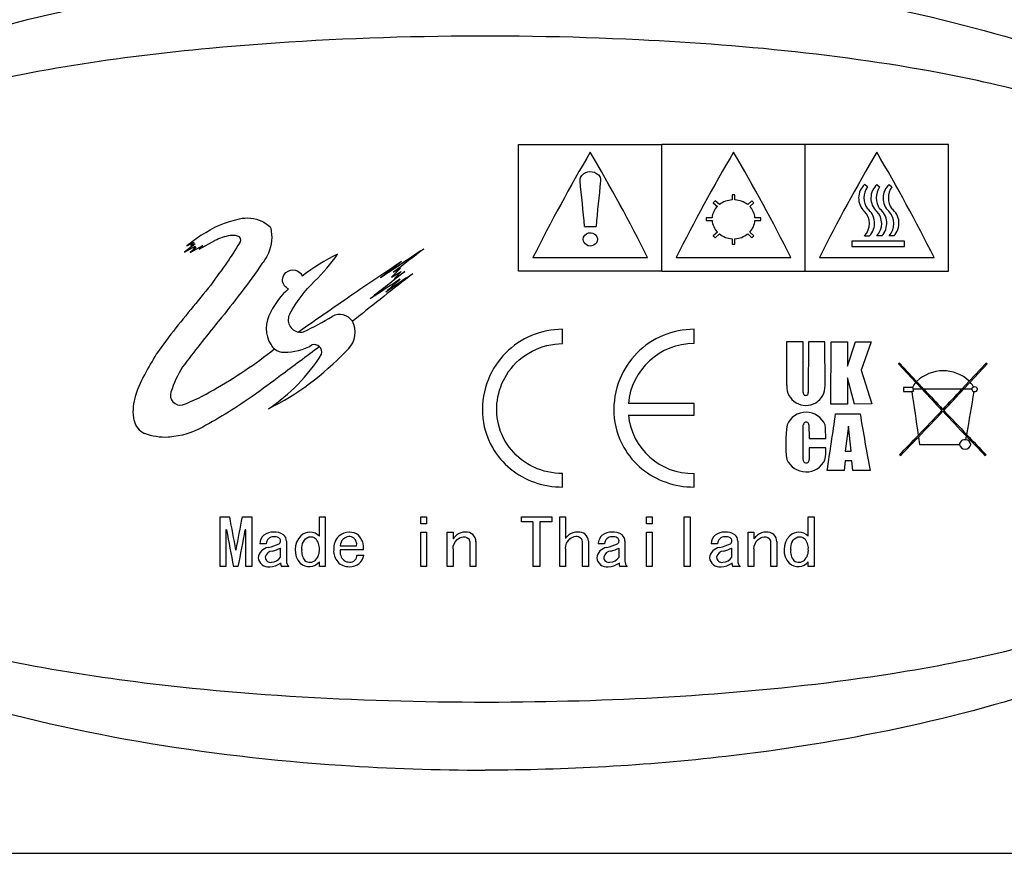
# Model space of a CAD drawing. Header units: millimetres. Extents: x -201 to 202, y 143 to 428.
# Tile 6 of 8: x 142 to 176, y 382 to 411. Entities that reach past the tile are written whole.
import ezdxf

# ---------------------------------------------------------------- set-up
doc = ezdxf.new("R2010")
doc.units = ezdxf.units.MM
doc.header["$LTSCALE"] = 0.25
doc.layers.add('CABLE TAG (BLUE)', color=7, linetype='Continuous')
doc.layers.add('FORM', color=7, linetype='Continuous')

msp = doc.modelspace()

# ---------------------------------------------------------------- linework, layer by layer
at = {"layer": 'CABLE TAG (BLUE)', "lineweight": 25}
for p, q in [((159.371, 406.561), (164.371, 406.561)), ((159.371, 402.133), (159.371, 406.561)), ((169.371, 406.561), (164.371, 406.561)), ((164.371, 402.133), (164.371, 406.561)), ((174.371, 406.561), (169.371, 406.561)), ((169.371, 402.133), (169.371, 406.561)), ((174.371, 402.133), (174.371, 406.561)), ((171.545, 405.073), (171.447, 405.157)), ((171.874, 405.157), (171.972, 405.073)), ((172.3, 405.157), (172.398, 405.073)), ((166.235, 404.586), (166.164, 404.523)), ((166.377, 404.459), (166.235, 404.586)), ((166.921, 404.799), (166.821, 404.799)), ((166.821, 404.799), (166.821, 404.622)), ((166.921, 404.622), (166.921, 404.799)), ((167.508, 404.586), (167.365, 404.459)), ((167.578, 404.523), (167.508, 404.586)), ((166.164, 404.523), (166.307, 404.396)), ((167.436, 404.396), (167.578, 404.523)), ((166.123, 403.997), (165.921, 403.997)), ((165.921, 403.997), (165.921, 403.907)), ((165.921, 403.907), (166.123, 403.907)), ((167.821, 403.997), (167.619, 403.997)), ((167.619, 403.907), (167.821, 403.907)), ((167.821, 403.907), (167.821, 403.997)), ((161.671, 403.692), (162.071, 403.692)), ((148.222, 402.906), (148.771, 403.202)), ((166.307, 403.5), (166.164, 403.368)), ((166.164, 403.368), (166.235, 403.302)), ((166.235, 403.302), (166.377, 403.435)), ((166.821, 403.264), (166.821, 403.076)), ((166.921, 403.076), (166.921, 403.264)), ((167.365, 403.435), (167.508, 403.302)), ((167.578, 403.368), (167.436, 403.5)), ((167.508, 403.302), (167.578, 403.368)), ((171.005, 403.179), (171.005, 402.992)), ((172.841, 403.179), (171.005, 403.179)), ((171.447, 403.368), (171.618, 403.368)), ((172.045, 403.368), (171.874, 403.368)), ((172.47, 403.368), (172.3, 403.368)), ((172.841, 402.992), (172.841, 403.179)), ((148.082, 403.089), (147.708, 402.803)), ((147.708, 402.803), (148.082, 403.006)), ((147.783, 403.022), (148.04, 403.143)), ((147.908, 402.783), (148.343, 403.032)), ((148.115, 402.964), (147.908, 402.783)), ((148.04, 403.143), (147.923, 403.032)), ((147.923, 403.032), (148.082, 403.089)), ((148.082, 403.006), (148.016, 402.928)), ((148.016, 402.928), (148.115, 402.964)), ((148.343, 403.032), (148.222, 402.906)), ((166.821, 403.076), (166.921, 403.076)), ((171.005, 402.992), (172.841, 402.992)), ((159.871, 402.611), (163.871, 402.611)), ((164.871, 402.611), (168.871, 402.611)), ((169.871, 402.611), (173.871, 402.611)), ((155.249, 402.236), (154.932, 401.927)), ((155.005, 402.094), (155.249, 402.236)), ((164.371, 402.133), (159.371, 402.133)), ((164.371, 402.133), (169.371, 402.133)), ((169.371, 402.133), (174.371, 402.133)), ((154.932, 401.927), (155.266, 402.122)), ((155.266, 402.122), (155.036, 401.876)), ((155.036, 401.876), (155.4, 402.122)), ((153.65, 400.448), (153.565, 400.383)), ((160.905, 399.606), (160.905, 400.104)), ((165.493, 399.606), (165.493, 400.104)), ((147.231, 399.935), (146.733, 399.247)), ((168.726, 399.67), (168.726, 398.14)), ((169.303, 399.67), (168.726, 399.67)), ((169.303, 397.9), (169.303, 399.669)), ((169.487, 399.669), (169.482, 397.9)), ((170.064, 399.667), (169.487, 399.669)), ((170.065, 398.14), (170.064, 399.667)), ((170.272, 397.495), (170.274, 399.667)), ((170.274, 399.667), (170.85, 399.664)), ((170.85, 398.813), (171.126, 399.665)), ((170.85, 399.664), (170.85, 398.813)), ((171.126, 399.665), (171.677, 399.665)), ((171.677, 399.665), (171.322, 398.675)), ((172.668, 398.919), (172.628, 398.894)), ((172.628, 398.894), (173.232, 398.249)), ((173.263, 398.283), (172.668, 398.919)), ((175.688, 398.919), (175.101, 398.291)), ((175.132, 398.257), (175.728, 398.894)), ((175.728, 398.894), (175.688, 398.919)), ((170.85, 398.414), (170.85, 397.495)), ((171.099, 397.495), (170.85, 398.414)), ((171.322, 398.675), (171.702, 397.497)), ((173.114, 398.076), (172.808, 398.076)), ((172.808, 398.076), (172.808, 397.931)), ((173.144, 398.076), (173.114, 398.076)), ((173.144, 398.011), (173.144, 398.076)), ((173.144, 398.011), (173.144, 397.931)), ((173.455, 398.011), (173.144, 398.011)), ((173.232, 398.249), (173.455, 398.011)), ((173.517, 398.011), (173.263, 398.283)), ((174.839, 398.011), (173.517, 398.011)), ((175.101, 398.291), (174.839, 398.011)), ((174.901, 398.011), (175.132, 398.257)), ((175.187, 398.011), (174.901, 398.011)), ((172.808, 397.931), (173.095, 397.931)), ((173.144, 397.931), (173.095, 397.931)), ((165.493, 397.509), (163.201, 397.509)), ((165.493, 397.112), (165.493, 397.509)), ((170.849, 397.495), (170.272, 397.495)), ((171.702, 397.497), (171.099, 397.495)), ((163.201, 397.112), (165.493, 397.112)), ((170.436, 397.157), (171.289, 397.157)), ((169.305, 395.554), (169.308, 396.765)), ((169.505, 396.765), (169.51, 396.293)), ((170.888, 396.724), (170.772, 395.855)), ((170.978, 395.855), (170.888, 396.724)), ((169.51, 396.293), (170.088, 396.293)), ((173.327, 396.343), (173.365, 396.085)), ((174.983, 396.241), (175.005, 396.368)), ((170.088, 395.966), (169.51, 395.966)), ((169.51, 395.966), (169.51, 395.554)), ((173.365, 396.085), (174.756, 396.085)), ((170.772, 395.855), (170.978, 395.855)), ((172.668, 395.721), (172.708, 395.698)), ((175.648, 395.698), (175.688, 395.721)), ((170.771, 395.508), (170.737, 395.172)), ((171.005, 395.508), (170.771, 395.508)), ((171.039, 395.172), (171.005, 395.508)), ((160.905, 394.598), (160.905, 395.07)), ((165.493, 394.598), (165.493, 395.07)), ((170.737, 395.172), (170.14, 395.172)), ((171.636, 395.172), (171.039, 395.172)), ((148.947, 391.817), (148.947, 393.554)), ((148.947, 393.554), (149.275, 393.554)), ((149.726, 393.554), (150.055, 393.554)), ((150.055, 393.554), (150.055, 391.817)), ((152.414, 392.887), (152.414, 393.554)), ((152.414, 393.554), (152.619, 393.554)), ((152.619, 393.554), (152.619, 391.817)), ((155.952, 393.554), (156.158, 393.554)), ((155.952, 393.314), (155.952, 393.554)), ((156.158, 393.554), (156.158, 393.314)), ((159.471, 393.554), (160.527, 393.554)), ((159.471, 393.379), (159.471, 393.554)), ((160.527, 393.554), (160.527, 393.379)), ((160.804, 393.554), (161.009, 393.554)), ((160.804, 391.817), (160.804, 393.554)), ((161.009, 393.554), (161.009, 392.806)), ((163.83, 393.554), (164.035, 393.554)), ((163.83, 393.314), (163.83, 393.554)), ((164.035, 393.554), (164.035, 393.314)), ((165.153, 393.554), (165.358, 393.554)), ((165.153, 391.817), (165.153, 393.554)), ((165.358, 393.554), (165.358, 391.817)), ((169.482, 393.554), (169.687, 393.554)), ((169.482, 392.887), (169.482, 393.554)), ((169.687, 393.554), (169.687, 391.817)), ((156.158, 393.314), (155.952, 393.314)), ((159.871, 393.379), (159.471, 393.379)), ((159.871, 393.379), (159.871, 391.817)), ((160.107, 393.379), (160.107, 391.817)), ((160.527, 393.379), (160.107, 393.379)), ((164.035, 393.314), (163.83, 393.314)), ((149.173, 393.104), (149.152, 393.104)), ((149.152, 393.104), (149.152, 391.817)), ((149.849, 393.104), (149.829, 393.104)), ((149.849, 391.817), (149.849, 393.104)), ((155.952, 391.817), (155.952, 393.022)), ((155.952, 393.022), (156.158, 393.022)), ((156.158, 393.022), (156.158, 391.817)), ((156.876, 391.817), (156.876, 393.022)), ((156.876, 393.022), (157.081, 393.022)), ((157.081, 393.022), (157.081, 392.788)), ((163.83, 393.022), (164.035, 393.022)), ((163.83, 391.817), (163.83, 393.022)), ((164.035, 393.022), (164.035, 391.817)), ((167.379, 393.022), (167.584, 393.022)), ((167.379, 391.817), (167.379, 393.022)), ((167.584, 393.022), (167.584, 392.788)), ((150.557, 392.618), (150.332, 392.618)), ((151.265, 392.708), (151.265, 392.014)), ((153.142, 392.547), (153.716, 392.547)), ((157.676, 391.817), (157.676, 392.672)), ((157.881, 392.69), (157.881, 391.817)), ((161.604, 391.817), (161.604, 392.645)), ((161.809, 392.708), (161.809, 391.817)), ((162.373, 392.618), (162.148, 392.618)), ((163.081, 392.708), (163.081, 392.014)), ((166.312, 392.618), (166.086, 392.618)), ((167.02, 392.708), (167.02, 392.014)), ((168.179, 391.817), (168.179, 392.672)), ((168.384, 392.69), (168.384, 391.817)), ((149.49, 392.406), (149.511, 392.406)), ((151.06, 392.152), (151.06, 392.468)), ((153.952, 392.406), (153.142, 392.406)), ((153.727, 392.222), (153.963, 392.222)), ((157.081, 392.441), (157.081, 391.817)), ((161.009, 392.45), (161.009, 391.817)), ((162.876, 392.152), (162.876, 392.468)), ((166.815, 392.152), (166.815, 392.468)), ((167.584, 392.441), (167.584, 391.817)), ((152.414, 391.817), (152.414, 391.988)), ((169.482, 391.817), (169.482, 391.988)), ((149.152, 391.817), (148.947, 391.817)), ((149.583, 391.817), (149.419, 391.817)), ((150.055, 391.817), (149.849, 391.817)), ((151.347, 391.817), (151.101, 391.817)), ((152.619, 391.817), (152.414, 391.817)), ((156.158, 391.817), (155.952, 391.817)), ((157.081, 391.817), (156.876, 391.817)), ((157.881, 391.817), (157.676, 391.817)), ((160.107, 391.817), (159.871, 391.817)), ((161.009, 391.817), (160.804, 391.817)), ((161.809, 391.817), (161.604, 391.817)), ((163.163, 391.817), (162.917, 391.817)), ((164.035, 391.817), (163.83, 391.817)), ((165.358, 391.817), (165.153, 391.817)), ((167.102, 391.817), (166.856, 391.817)), ((167.584, 391.817), (167.379, 391.817)), ((168.384, 391.817), (168.179, 391.817)), ((169.687, 391.817), (169.482, 391.817))]:
    msp.add_line(p, q, dxfattribs=at)
at = {"layer": 'CABLE TAG (BLUE)', "lineweight": 18}
for p, q in [((159.371, 406.561), (164.371, 406.561)), ((159.371, 402.133), (159.371, 406.561)), ((169.371, 406.561), (164.371, 406.561)), ((164.371, 402.133), (164.371, 406.561)), ((174.371, 406.561), (169.371, 406.561)), ((169.371, 402.133), (169.371, 406.561)), ((174.371, 402.133), (174.371, 406.561)), ((171.545, 405.073), (171.447, 405.157)), ((171.874, 405.157), (171.972, 405.073)), ((172.3, 405.157), (172.398, 405.073)), ((166.235, 404.586), (166.164, 404.523)), ((166.377, 404.459), (166.235, 404.586)), ((166.921, 404.799), (166.821, 404.799)), ((166.821, 404.799), (166.821, 404.622)), ((166.921, 404.622), (166.921, 404.799)), ((167.508, 404.586), (167.365, 404.459)), ((167.578, 404.523), (167.508, 404.586)), ((166.164, 404.523), (166.307, 404.396)), ((167.436, 404.396), (167.578, 404.523)), ((166.123, 403.997), (165.921, 403.997)), ((165.921, 403.997), (165.921, 403.907)), ((165.921, 403.907), (166.123, 403.907)), ((167.821, 403.997), (167.619, 403.997)), ((167.619, 403.907), (167.821, 403.907)), ((167.821, 403.907), (167.821, 403.997)), ((161.671, 403.692), (162.071, 403.692)), ((148.222, 402.906), (148.771, 403.202)), ((166.307, 403.5), (166.164, 403.368)), ((166.164, 403.368), (166.235, 403.302)), ((166.235, 403.302), (166.377, 403.435)), ((166.821, 403.264), (166.821, 403.076)), ((166.921, 403.076), (166.921, 403.264)), ((167.365, 403.435), (167.508, 403.302)), ((167.578, 403.368), (167.436, 403.5)), ((167.508, 403.302), (167.578, 403.368)), ((171.005, 403.179), (171.005, 402.992)), ((172.841, 403.179), (171.005, 403.179)), ((171.447, 403.368), (171.618, 403.368)), ((172.045, 403.368), (171.874, 403.368)), ((172.47, 403.368), (172.3, 403.368)), ((172.841, 402.992), (172.841, 403.179)), ((148.082, 403.089), (147.708, 402.803)), ((147.708, 402.803), (148.082, 403.006)), ((147.783, 403.022), (148.04, 403.143)), ((147.908, 402.783), (148.343, 403.032)), ((148.115, 402.964), (147.908, 402.783)), ((148.04, 403.143), (147.923, 403.032)), ((147.923, 403.032), (148.082, 403.089)), ((148.082, 403.006), (148.016, 402.928)), ((148.016, 402.928), (148.115, 402.964)), ((148.343, 403.032), (148.222, 402.906)), ((166.821, 403.076), (166.921, 403.076)), ((171.005, 402.992), (172.841, 402.992)), ((159.871, 402.611), (163.871, 402.611)), ((164.871, 402.611), (168.871, 402.611)), ((169.871, 402.611), (173.871, 402.611)), ((155.249, 402.236), (154.932, 401.927)), ((155.005, 402.094), (155.249, 402.236)), ((164.371, 402.133), (159.371, 402.133)), ((164.371, 402.133), (169.371, 402.133)), ((169.371, 402.133), (174.371, 402.133)), ((154.932, 401.927), (155.266, 402.122)), ((155.266, 402.122), (155.036, 401.876)), ((155.036, 401.876), (155.4, 402.122)), ((153.65, 400.448), (153.565, 400.383)), ((160.905, 399.606), (160.905, 400.104)), ((165.493, 399.606), (165.493, 400.104)), ((147.231, 399.935), (146.733, 399.247)), ((169.303, 399.67), (168.726, 399.67)), ((168.726, 399.67), (168.726, 398.14)), ((169.303, 397.9), (169.303, 399.669)), ((169.487, 399.669), (169.482, 397.9)), ((170.064, 399.667), (169.487, 399.669)), ((170.065, 398.14), (170.064, 399.667)), ((170.272, 397.495), (170.274, 399.667)), ((170.274, 399.667), (170.85, 399.664)), ((170.85, 398.813), (171.126, 399.665)), ((170.85, 399.664), (170.85, 398.813)), ((171.126, 399.665), (171.677, 399.665)), ((171.677, 399.665), (171.322, 398.675)), ((172.668, 398.919), (172.628, 398.894)), ((172.628, 398.894), (173.232, 398.249)), ((173.263, 398.283), (172.668, 398.919)), ((175.688, 398.919), (175.101, 398.291)), ((175.132, 398.257), (175.728, 398.894)), ((175.728, 398.894), (175.688, 398.919)), ((170.85, 398.414), (170.85, 397.495)), ((171.099, 397.495), (170.85, 398.414)), ((171.322, 398.675), (171.702, 397.497)), ((173.114, 398.076), (172.808, 398.076)), ((172.808, 398.076), (172.808, 397.931)), ((173.144, 398.076), (173.114, 398.076)), ((173.144, 398.011), (173.144, 398.076)), ((173.144, 398.011), (173.144, 397.931)), ((173.455, 398.011), (173.144, 398.011)), ((173.232, 398.249), (173.455, 398.011)), ((173.517, 398.011), (173.263, 398.283)), ((174.839, 398.011), (173.517, 398.011)), ((175.101, 398.291), (174.839, 398.011)), ((174.901, 398.011), (175.132, 398.257)), ((175.187, 398.011), (174.901, 398.011)), ((172.808, 397.931), (173.095, 397.931)), ((173.144, 397.931), (173.095, 397.931)), ((165.493, 397.509), (163.201, 397.509)), ((165.493, 397.112), (165.493, 397.509)), ((170.849, 397.495), (170.272, 397.495)), ((171.702, 397.497), (171.099, 397.495)), ((163.201, 397.112), (165.493, 397.112)), ((170.436, 397.157), (171.289, 397.157)), ((169.305, 395.554), (169.308, 396.765)), ((169.505, 396.765), (169.51, 396.293)), ((170.888, 396.724), (170.772, 395.855)), ((170.978, 395.855), (170.888, 396.724)), ((169.51, 396.293), (170.088, 396.293)), ((173.327, 396.343), (173.365, 396.085)), ((174.983, 396.241), (175.005, 396.368)), ((170.088, 395.966), (169.51, 395.966)), ((169.51, 395.966), (169.51, 395.554)), ((173.365, 396.085), (174.756, 396.085)), ((170.772, 395.855), (170.978, 395.855)), ((172.668, 395.721), (172.708, 395.698)), ((175.648, 395.698), (175.688, 395.721)), ((170.771, 395.508), (170.737, 395.172)), ((171.005, 395.508), (170.771, 395.508)), ((171.039, 395.172), (171.005, 395.508)), ((160.905, 394.598), (160.905, 395.07)), ((165.493, 394.598), (165.493, 395.07)), ((170.737, 395.172), (170.14, 395.172)), ((171.636, 395.172), (171.039, 395.172)), ((148.947, 391.817), (148.947, 393.554)), ((148.947, 393.554), (149.275, 393.554)), ((149.726, 393.554), (150.055, 393.554)), ((150.055, 393.554), (150.055, 391.817)), ((152.414, 392.887), (152.414, 393.554)), ((152.414, 393.554), (152.619, 393.554)), ((152.619, 393.554), (152.619, 391.817)), ((155.952, 393.554), (156.158, 393.554)), ((155.952, 393.314), (155.952, 393.554)), ((156.158, 393.554), (156.158, 393.314)), ((159.471, 393.554), (160.527, 393.554)), ((159.471, 393.379), (159.471, 393.554)), ((160.527, 393.554), (160.527, 393.379)), ((160.804, 393.554), (161.009, 393.554)), ((160.804, 391.817), (160.804, 393.554)), ((161.009, 393.554), (161.009, 392.806)), ((163.83, 393.554), (164.035, 393.554)), ((163.83, 393.314), (163.83, 393.554)), ((164.035, 393.554), (164.035, 393.314)), ((165.153, 393.554), (165.358, 393.554)), ((165.153, 391.817), (165.153, 393.554)), ((165.358, 393.554), (165.358, 391.817)), ((169.482, 393.554), (169.687, 393.554)), ((169.482, 392.887), (169.482, 393.554)), ((169.687, 393.554), (169.687, 391.817)), ((156.158, 393.314), (155.952, 393.314)), ((159.871, 393.379), (159.471, 393.379)), ((159.871, 393.379), (159.871, 391.817)), ((160.107, 393.379), (160.107, 391.817)), ((160.527, 393.379), (160.107, 393.379)), ((164.035, 393.314), (163.83, 393.314)), ((149.173, 393.104), (149.152, 393.104)), ((149.152, 393.104), (149.152, 391.817)), ((149.849, 393.104), (149.829, 393.104)), ((149.849, 391.817), (149.849, 393.104)), ((155.952, 391.817), (155.952, 393.022)), ((155.952, 393.022), (156.158, 393.022)), ((156.158, 393.022), (156.158, 391.817)), ((156.876, 391.817), (156.876, 393.022)), ((156.876, 393.022), (157.081, 393.022)), ((157.081, 393.022), (157.081, 392.788)), ((163.83, 393.022), (164.035, 393.022)), ((163.83, 391.817), (163.83, 393.022)), ((164.035, 393.022), (164.035, 391.817)), ((167.379, 393.022), (167.584, 393.022)), ((167.379, 391.817), (167.379, 393.022)), ((167.584, 393.022), (167.584, 392.788)), ((150.557, 392.618), (150.332, 392.618)), ((151.265, 392.708), (151.265, 392.014)), ((153.142, 392.547), (153.716, 392.547)), ((157.676, 391.817), (157.676, 392.672)), ((157.881, 392.69), (157.881, 391.817)), ((161.604, 391.817), (161.604, 392.645)), ((161.809, 392.708), (161.809, 391.817)), ((162.373, 392.618), (162.148, 392.618)), ((163.081, 392.708), (163.081, 392.014)), ((166.312, 392.618), (166.086, 392.618)), ((167.02, 392.708), (167.02, 392.014)), ((168.179, 391.817), (168.179, 392.672)), ((168.384, 392.69), (168.384, 391.817)), ((149.49, 392.406), (149.511, 392.406)), ((151.06, 392.152), (151.06, 392.468)), ((153.952, 392.406), (153.142, 392.406)), ((153.727, 392.222), (153.963, 392.222)), ((157.081, 392.441), (157.081, 391.817)), ((161.009, 392.45), (161.009, 391.817)), ((162.876, 392.152), (162.876, 392.468)), ((166.815, 392.152), (166.815, 392.468)), ((167.584, 392.441), (167.584, 391.817)), ((152.414, 391.817), (152.414, 391.988)), ((169.482, 391.817), (169.482, 391.988)), ((149.152, 391.817), (148.947, 391.817)), ((149.583, 391.817), (149.419, 391.817)), ((150.055, 391.817), (149.849, 391.817)), ((151.347, 391.817), (151.101, 391.817)), ((152.619, 391.817), (152.414, 391.817)), ((156.158, 391.817), (155.952, 391.817)), ((157.081, 391.817), (156.876, 391.817)), ((157.881, 391.817), (157.676, 391.817)), ((160.107, 391.817), (159.871, 391.817)), ((161.009, 391.817), (160.804, 391.817)), ((161.809, 391.817), (161.604, 391.817)), ((163.163, 391.817), (162.917, 391.817)), ((164.035, 391.817), (163.83, 391.817)), ((165.358, 391.817), (165.153, 391.817)), ((167.102, 391.817), (166.856, 391.817)), ((167.584, 391.817), (167.379, 391.817)), ((168.384, 391.817), (168.179, 391.817)), ((169.687, 391.817), (169.482, 391.817))]:
    msp.add_line(p, q, dxfattribs=at)
at = {"layer": 'CABLE TAG (BLUE)', "lineweight": 25}
for centre, radius, start, end in [((215.145, 374.921), 61.822, 149.51158, 153.39085), ((108.471, 374.853), 61.966, 26.61295, 30.48321), ((220.145, 374.921), 61.822, 149.51158, 153.39085), ((113.471, 374.853), 61.966, 26.61295, 30.48321), ((225.145, 374.921), 61.822, 149.51158, 153.39085), ((118.471, 374.853), 61.966, 26.61295, 30.48321), ((396.666, 381.356), 235.656, 174.17253, 174.56111), ((171.871, 404.687), 0.633, 132.0134, 226.5442), ((172.081, 404.694), 0.657, 144.7318, 215.2682), ((172.299, 404.687), 0.633, 132.055, 226.5026), ((172.508, 404.694), 0.656, 144.7241, 215.2756), ((172.724, 404.687), 0.633, 132.055, 226.5026), ((172.933, 404.694), 0.656, 144.7241, 215.2756), ((166.862, 403.824), 0.799, 92.9519, 127.3508), ((166.88, 403.824), 0.799, 52.6488, 87.0486), ((166.757, 403.947), 0.636, 135.0552, 175.4661), ((166.985, 403.947), 0.636, 4.544, 44.9348), ((171.002, 403.792), 0.615, 316.4415, 45.119), ((171.156, 403.809), 0.638, 316.3459, 52.4632), ((171.428, 403.792), 0.615, 316.4572, 45.1035), ((171.583, 403.809), 0.639, 316.3727, 52.4366), ((171.854, 403.792), 0.615, 316.4572, 45.1035), ((172.008, 403.809), 0.639, 316.3727, 52.4366), ((166.784, 403.961), 0.663, 184.6652, 223.9823), ((166.958, 403.961), 0.664, 316.0317, 355.3207), ((203.897, 325.611), 95.609, 125.56311, 125.9378), ((149.501, 403.221), 0.168, 318.7071, 41.2929), ((166.867, 404.046), 0.783, 231.3032, 266.6465), ((166.875, 404.047), 0.784, 273.3778, 308.6724), ((225.185, 353.737), 90.259, 146.83712, 147.34058), ((237.478, 279.73), 147.654, 123.46561, 124.16881), ((231.929, 303.546), 125.016, 127.36634, 127.97488), ((155.99, 396.617), 6.779, 115.6993, 127.9729), ((238.939, 337.32), 110.882, 144.03192, 144.53787), ((196.421, 339.594), 75.136, 123.19314, 124.72046), ((230.351, 305.287), 122.797, 127.68249, 128.11798), ((271.365, 253.302), 188.437, 127.87603, 128.65925), ((253.959, 275.771), 160.245, 127.95583, 128.50497), ((268.384, 228.124), 207.328, 123.07568, 123.42009), ((248.219, 265.111), 165.273, 124.05285, 124.44632), ((241.99, 304.769), 130.2, 131.78381, 132.08015), ((290.336, 284.999), 183.547, 140.54031, 141.23022), ((152.897, 399.67), 2.414, 130.175, 154.3218), ((311.474, 171.459), 278.866, 124.47423, 124.95815), ((151.682, 400.141), 1.12, 149.1381, 211.4287), ((151.76, 400.437), 0.433, 151.3022, 260.655), ((146.284, 411.758), 12.999, 295.4056, 300.4245), ((153.13, 400.104), 0.517, 32.7132, 120.6075), ((152.807, 400.003), 0.855, 307.994, 18.3251), ((153.124, 400.103), 0.523, 18.7875, 32.3702), ((151.762, 400.443), 0.438, 260.5485, 283.1115), ((151.173, 399.83), 0.523, 211.3832, 232.0621), ((151.177, 399.831), 0.526, 231.8344, 270.6836), ((151.223, 401.154), 1.85, 268.7619, 300.3152), ((152.237, 399.305), 0.265, 46.346, 107.6579), ((152.23, 399.302), 0.271, 346.1671, 45.8186), ((165.491, 397.307), 2.299, 89.9699, 174.9512), ((146.386, 405.888), 9.554, 296.4215, 316.6428), ((147.249, 402.488), 6.17, 303.3131, 328.2049), ((151.225, 396.593), 4.206, 148.5051, 161.7556), ((174.186, 397.324), 1.331, 46.5871, 133.9041), ((169.396, 398.114), 0.67, 177.7437, 2.2596), ((173.909, 397.662), 0.896, 139.0638, 152.4286), ((423.546, 632.179), 342.609, 223.11671, 223.28579), ((452.541, 659.341), 382.293, 223.12457, 223.26926), ((-94.967, 650.682), 369.646, 316.72868, 316.87832), ((-75.2, 632.189), 342.623, 316.71421, 316.88328), ((174.455, 397.657), 0.905, 28.3432, 41.5682), ((175.271, 398.004), 0.0844, 103.7389, 175.519), ((175.275, 398.019), 0.0883, 185.6149, 269.0856), ((175.29, 397.996), 0.0978, 8.4262, 113.476), ((175.293, 398.024), 0.0951, 258.2161, 351.862), ((147.561, 397.802), 0.348, 161.8024, 282.9746), ((169.392, 397.886), 0.0904, 171.0214, 8.9787), ((805.234, 489.419), 638.724, 188.235075, 188.373891), ((-370.67, 490.892), 553.801, 350.17838, 350.33665), ((165.451, 397.33), 2.26, 185.5328, 271.0484), ((169.404, 396.488), 0.72, 22.6779, 157.3229), ((-183.447, 448.886), 357.643, 351.36212, 351.68371), ((478.862, 449.889), 312.061, 189.72834, 190.09847), ((25.602, 537.139), 204.029, 316.38582, 316.72383), ((29.137, 533.85), 199.246, 316.35907, 316.71466), ((320.024, 534.618), 200.358, 223.28732, 223.63111), ((323.705, 538.037), 205.337, 223.27688, 223.60366), ((146.543, 397.03), 0.604, 190.7797, 247.9018), ((173.231, 396.123), 4.536, 171.8645, 187.2087), ((169.407, 396.767), 0.0986, 359.9244, 181.1022), ((167.009, 396.404), 3.081, 357.933, 6.724), ((64.712, 499.925), 150.043, 316.0133, 316.37246), ((71.634, 493.343), 140.536, 315.98847, 316.3533), ((279.256, 495.766), 144.042, 223.63502, 224.00453), ((284.127, 500.388), 150.712, 223.61607, 223.98601), ((168.266, 395.862), 1.825, 349.8397, 3.2708), ((174.94, 396.059), 0.187, 76.8497, 172.0541), ((174.956, 396.126), 0.204, 191.5511, 348.4396), ((174.983, 396.067), 0.173, 5.8308, 90.1853), ((169.4, 395.862), 0.736, 204.7052, 334.1054), ((169.408, 395.543), 0.103, 173.6596, 6.3406), ((272.609, 416.101), 125.378, 190.35983, 190.89361), ((27.512, 415.891), 124.239, 349.10366, 349.64232), ((258.003, 413.247), 110.679, 190.48584, 191.16438), ((40.226, 413.394), 111.465, 348.83836, 349.51212), ((150.744, 392.601), 0.413, 130.64, 177.5327), ((150.786, 392.527), 0.496, 86.7932, 128.7464), ((150.806, 392.611), 0.249, 88.1729, 178.3954), ((150.861, 392.487), 0.538, 55.8841, 95.0404), ((150.843, 392.518), 0.343, 63.07, 94.8914), ((150.976, 392.711), 0.289, 359.3151, 49.8221), ((152.261, 392.405), 0.695, 135.147, 222.4032), ((152.09, 392.548), 0.474, 90.5533, 132.8377), ((152.083, 392.552), 0.47, 45.3802, 89.7515), ((153.53, 392.456), 0.615, 135.5103, 184.6258), ((153.45, 392.478), 0.544, 88.9698, 131.336), ((153.478, 392.53), 0.341, 96.4298, 133.0521), ((153.454, 392.611), 0.259, 49.0473, 93.3243), ((153.461, 392.504), 0.518, 52.253, 90.0718), ((153.369, 392.49), 0.589, 351.8206, 46.0766), ((157.908, 392.102), 1.074, 130.944, 140.3444), ((157.498, 392.571), 0.451, 88.2247, 130.6138), ((157.546, 392.689), 0.335, 0.0817, 95.8984), ((161.838, 392.121), 1.076, 132.494, 140.4315), ((161.417, 392.542), 0.481, 87.2256, 129.3518), ((161.486, 392.702), 0.323, 0.9586, 98.1557), ((162.56, 392.601), 0.413, 130.64, 177.5327), ((162.602, 392.527), 0.496, 86.7932, 128.7464), ((162.622, 392.611), 0.249, 88.1729, 178.3954), ((162.677, 392.487), 0.538, 55.8841, 95.0404), ((162.659, 392.518), 0.343, 63.07, 94.8914), ((162.792, 392.711), 0.289, 359.3151, 49.8221), ((166.499, 392.601), 0.413, 130.64, 177.5327), ((166.541, 392.527), 0.496, 86.7932, 128.7464), ((166.561, 392.611), 0.249, 88.1729, 178.3954), ((166.616, 392.487), 0.538, 55.8841, 95.0404), ((166.598, 392.518), 0.343, 63.07, 94.8914), ((166.731, 392.711), 0.289, 359.3151, 49.8221), ((168.411, 392.102), 1.074, 130.944, 140.3444), ((168.001, 392.571), 0.451, 88.2247, 130.6138), ((168.049, 392.689), 0.335, 0.0817, 95.8984), ((169.328, 392.405), 0.695, 135.147, 222.4032), ((169.158, 392.548), 0.474, 90.5533, 132.8377), ((169.151, 392.552), 0.47, 45.3802, 89.7515), ((150.286, 394.071), 1.622, 282.1908, 296.4286), ((150.935, 392.718), 0.124, 306.661, 59.0522), ((151.95, 392.47), 0.465, 355.4169, 44.7648), ((153.503, 392.526), 0.361, 135.5892, 176.6593), ((153.429, 392.591), 0.29, 351.4339, 47.8521), ((157.503, 392.674), 0.172, 359.2749, 50.0047), ((161.378, 392.658), 0.227, 356.7476, 46.9962), ((162.103, 394.071), 1.622, 282.1908, 296.4286), ((162.751, 392.718), 0.124, 306.661, 59.0522), ((166.041, 394.071), 1.622, 282.1908, 296.4286), ((166.69, 392.718), 0.124, 306.661, 59.0522), ((168.007, 392.674), 0.172, 359.2749, 50.0047), ((169.018, 392.47), 0.465, 355.4169, 44.7648), ((150.688, 392.079), 0.41, 98.2547, 173.4065), ((150.788, 392.096), 0.266, 93.4009, 169.7358), ((150.396, 393.83), 1.515, 284.4028, 295.995), ((152.297, 392.353), 0.502, 172.9421, 219.836), ((151.93, 392.385), 0.486, 316.1336, 5.5655), ((153.445, 392.348), 0.532, 173.709, 272.7371), ((153.559, 392.342), 0.422, 171.3052, 225.8525), ((153.493, 392.212), 0.234, 264.409, 2.41), ((153.501, 392.276), 0.465, 311.4747, 353.3), ((162.504, 392.079), 0.41, 98.2547, 173.4065), ((162.605, 392.096), 0.266, 93.4009, 169.7358), ((162.212, 393.83), 1.515, 284.4028, 295.995), ((166.443, 392.079), 0.41, 98.2547, 173.4065), ((166.543, 392.096), 0.266, 93.4009, 169.7358), ((166.151, 393.83), 1.515, 284.4028, 295.995), ((169.365, 392.353), 0.502, 172.9421, 219.836), ((168.998, 392.385), 0.486, 316.1336, 5.5655), ((150.628, 392.163), 0.35, 185.9761, 278.5279), ((150.702, 392.141), 0.175, 179.1883, 283.3147), ((150.698, 392.39), 0.574, 268.2503, 309.1372), ((150.73, 392.361), 0.39, 271.7569, 327.694), ((151.224, 391.927), 0.166, 173.7019, 221.736), ((151.563, 392.022), 0.298, 181.5884, 223.5847), ((152.056, 392.282), 0.463, 228.2258, 320.6246), ((152.086, 392.253), 0.283, 231.8281, 313.5277), ((153.45, 392.289), 0.311, 233.469, 273.745), ((153.49, 392.327), 0.511, 267.782, 308.6026), ((162.445, 392.163), 0.35, 185.9761, 278.5279), ((162.518, 392.141), 0.175, 179.1883, 283.3147), ((162.514, 392.39), 0.574, 268.2503, 309.1372), ((162.546, 392.361), 0.39, 271.7569, 327.694), ((163.041, 391.927), 0.166, 173.7019, 221.736), ((163.379, 392.022), 0.298, 181.5884, 223.5847), ((166.383, 392.163), 0.35, 185.9761, 278.5279), ((166.456, 392.141), 0.175, 179.1883, 283.3147), ((166.453, 392.39), 0.574, 268.2503, 309.1372), ((166.485, 392.361), 0.39, 271.7569, 327.694), ((166.979, 391.927), 0.166, 173.7019, 221.736), ((167.318, 392.022), 0.298, 181.5884, 223.5847), ((169.123, 392.282), 0.463, 228.2258, 320.6246), ((169.154, 392.253), 0.283, 231.8281, 313.5277)]:
    msp.add_arc(centre, radius, start, end, dxfattribs=at)
at = {"layer": 'CABLE TAG (BLUE)', "lineweight": 18}
for centre, radius, start, end in [((215.145, 374.921), 61.822, 149.51158, 153.39085), ((108.471, 374.853), 61.966, 26.61295, 30.48321), ((220.145, 374.921), 61.822, 149.51158, 153.39085), ((113.471, 374.853), 61.966, 26.61295, 30.48321), ((225.145, 374.921), 61.822, 149.51158, 153.39085), ((118.471, 374.853), 61.966, 26.61295, 30.48321), ((396.666, 381.356), 235.656, 174.17253, 174.56111), ((171.871, 404.687), 0.633, 132.0134, 226.5442), ((172.081, 404.694), 0.657, 144.7318, 215.2682), ((172.299, 404.687), 0.633, 132.055, 226.5026), ((172.508, 404.694), 0.656, 144.7241, 215.2756), ((172.724, 404.687), 0.633, 132.055, 226.5026), ((172.933, 404.694), 0.656, 144.7241, 215.2756), ((166.862, 403.824), 0.799, 92.9519, 127.3508), ((166.88, 403.824), 0.799, 52.6488, 87.0486), ((166.757, 403.947), 0.636, 135.0552, 175.4661), ((166.985, 403.947), 0.636, 4.544, 44.9348), ((171.002, 403.792), 0.615, 316.4415, 45.119), ((171.156, 403.809), 0.638, 316.3459, 52.4632), ((171.428, 403.792), 0.615, 316.4572, 45.1035), ((171.583, 403.809), 0.639, 316.3727, 52.4366), ((171.854, 403.792), 0.615, 316.4572, 45.1035), ((172.008, 403.809), 0.639, 316.3727, 52.4366), ((166.784, 403.961), 0.663, 184.6652, 223.9823), ((166.958, 403.961), 0.664, 316.0317, 355.3207), ((203.897, 325.611), 95.609, 125.56311, 125.9378), ((149.501, 403.221), 0.168, 318.7071, 41.2929), ((166.867, 404.046), 0.783, 231.3032, 266.6465), ((166.875, 404.047), 0.784, 273.3778, 308.6724), ((225.185, 353.737), 90.259, 146.83712, 147.34058), ((237.478, 279.73), 147.654, 123.46561, 124.16881), ((231.929, 303.546), 125.016, 127.36634, 127.97488), ((155.99, 396.617), 6.779, 115.6993, 127.9729), ((238.939, 337.32), 110.882, 144.03192, 144.53787), ((196.421, 339.594), 75.136, 123.19314, 124.72046), ((230.351, 305.287), 122.797, 127.68249, 128.11798), ((271.365, 253.302), 188.437, 127.87603, 128.65925), ((253.959, 275.771), 160.245, 127.95583, 128.50497), ((268.384, 228.124), 207.328, 123.07568, 123.42009), ((248.219, 265.111), 165.273, 124.05285, 124.44632), ((241.99, 304.769), 130.2, 131.78381, 132.08015), ((290.336, 284.999), 183.547, 140.54031, 141.23022), ((152.897, 399.67), 2.414, 130.175, 154.3218), ((311.474, 171.459), 278.866, 124.47423, 124.95815), ((151.682, 400.141), 1.12, 149.1381, 211.4287), ((151.76, 400.437), 0.433, 151.3022, 260.655), ((146.284, 411.758), 12.999, 295.4056, 300.4245), ((153.13, 400.104), 0.517, 32.7132, 120.6075), ((152.807, 400.003), 0.855, 307.994, 18.3251), ((153.124, 400.103), 0.523, 18.7875, 32.3702), ((151.762, 400.443), 0.438, 260.5485, 283.1115), ((151.173, 399.83), 0.523, 211.3832, 232.0621), ((151.177, 399.831), 0.526, 231.8344, 270.6836), ((151.223, 401.154), 1.85, 268.7619, 300.3152), ((152.237, 399.305), 0.265, 46.346, 107.6579), ((152.23, 399.302), 0.271, 346.1671, 45.8186), ((165.491, 397.307), 2.299, 89.9699, 174.9512), ((146.386, 405.888), 9.554, 296.4215, 316.6428), ((147.249, 402.488), 6.17, 303.3131, 328.2049), ((151.225, 396.593), 4.206, 148.5051, 161.7556), ((174.186, 397.324), 1.331, 46.5871, 133.9041), ((169.396, 398.114), 0.67, 177.7437, 2.2596), ((173.909, 397.662), 0.896, 139.0638, 152.4286), ((423.546, 632.179), 342.609, 223.11671, 223.28579), ((452.541, 659.341), 382.293, 223.12457, 223.26926), ((-94.967, 650.682), 369.646, 316.72868, 316.87832), ((-75.2, 632.189), 342.623, 316.71421, 316.88328), ((174.455, 397.657), 0.905, 28.3432, 41.5682), ((175.271, 398.004), 0.0844, 103.7389, 175.519), ((175.275, 398.019), 0.0883, 185.6149, 269.0856), ((175.29, 397.996), 0.0978, 8.4262, 113.476), ((175.293, 398.024), 0.0951, 258.2161, 351.862), ((147.561, 397.802), 0.348, 161.8024, 282.9746), ((169.392, 397.886), 0.0904, 171.0214, 8.9787), ((805.234, 489.419), 638.724, 188.235075, 188.373891), ((-370.67, 490.892), 553.801, 350.17838, 350.33665), ((165.451, 397.33), 2.26, 185.5328, 271.0484), ((169.404, 396.488), 0.72, 22.6779, 157.3229), ((-183.447, 448.886), 357.643, 351.36212, 351.68371), ((478.862, 449.889), 312.061, 189.72834, 190.09847), ((25.602, 537.139), 204.029, 316.38582, 316.72383), ((29.137, 533.85), 199.246, 316.35907, 316.71466), ((320.024, 534.618), 200.358, 223.28732, 223.63111), ((323.705, 538.037), 205.337, 223.27688, 223.60366), ((146.543, 397.03), 0.604, 190.7797, 247.9018), ((173.231, 396.123), 4.536, 171.8645, 187.2087), ((169.407, 396.767), 0.0986, 359.9244, 181.1022), ((167.009, 396.404), 3.081, 357.933, 6.724), ((64.712, 499.925), 150.043, 316.0133, 316.37246), ((71.634, 493.343), 140.536, 315.98847, 316.3533), ((279.256, 495.766), 144.042, 223.63502, 224.00453), ((284.127, 500.388), 150.712, 223.61607, 223.98601), ((168.266, 395.862), 1.825, 349.8397, 3.2708), ((174.94, 396.059), 0.187, 76.8497, 172.0541), ((174.956, 396.126), 0.204, 191.5511, 348.4396), ((174.983, 396.067), 0.173, 5.8308, 90.1853), ((169.4, 395.862), 0.736, 204.7052, 334.1054), ((169.408, 395.543), 0.103, 173.6596, 6.3406), ((272.609, 416.101), 125.378, 190.35983, 190.89361), ((27.512, 415.891), 124.239, 349.10366, 349.64232), ((258.003, 413.247), 110.679, 190.48584, 191.16438), ((40.226, 413.394), 111.465, 348.83836, 349.51212), ((150.744, 392.601), 0.413, 130.64, 177.5327), ((150.786, 392.527), 0.496, 86.7932, 128.7464), ((150.806, 392.611), 0.249, 88.1729, 178.3954), ((150.861, 392.487), 0.538, 55.8841, 95.0404), ((150.843, 392.518), 0.343, 63.07, 94.8914), ((150.976, 392.711), 0.289, 359.3151, 49.8221), ((152.261, 392.405), 0.695, 135.147, 222.4032), ((152.09, 392.548), 0.474, 90.5533, 132.8377), ((152.083, 392.552), 0.47, 45.3802, 89.7515), ((153.53, 392.456), 0.615, 135.5103, 184.6258), ((153.45, 392.478), 0.544, 88.9698, 131.336), ((153.478, 392.53), 0.341, 96.4298, 133.0521), ((153.454, 392.611), 0.259, 49.0473, 93.3243), ((153.461, 392.504), 0.518, 52.253, 90.0718), ((153.369, 392.49), 0.589, 351.8206, 46.0766), ((157.908, 392.102), 1.074, 130.944, 140.3444), ((157.498, 392.571), 0.451, 88.2247, 130.6138), ((157.546, 392.689), 0.335, 0.0817, 95.8984), ((161.838, 392.121), 1.076, 132.494, 140.4315), ((161.417, 392.542), 0.481, 87.2256, 129.3518), ((161.486, 392.702), 0.323, 0.9586, 98.1557), ((162.56, 392.601), 0.413, 130.64, 177.5327), ((162.602, 392.527), 0.496, 86.7932, 128.7464), ((162.622, 392.611), 0.249, 88.1729, 178.3954), ((162.677, 392.487), 0.538, 55.8841, 95.0404), ((162.659, 392.518), 0.343, 63.07, 94.8914), ((162.792, 392.711), 0.289, 359.3151, 49.8221), ((166.499, 392.601), 0.413, 130.64, 177.5327), ((166.541, 392.527), 0.496, 86.7932, 128.7464), ((166.561, 392.611), 0.249, 88.1729, 178.3954), ((166.616, 392.487), 0.538, 55.8841, 95.0404), ((166.598, 392.518), 0.343, 63.07, 94.8914), ((166.731, 392.711), 0.289, 359.3151, 49.8221), ((168.411, 392.102), 1.074, 130.944, 140.3444), ((168.001, 392.571), 0.451, 88.2247, 130.6138), ((168.049, 392.689), 0.335, 0.0817, 95.8984), ((169.328, 392.405), 0.695, 135.147, 222.4032), ((169.158, 392.548), 0.474, 90.5533, 132.8377), ((169.151, 392.552), 0.47, 45.3802, 89.7515), ((150.286, 394.071), 1.622, 282.1908, 296.4286), ((150.935, 392.718), 0.124, 306.661, 59.0522), ((151.95, 392.47), 0.465, 355.4169, 44.7648), ((153.503, 392.526), 0.361, 135.5892, 176.6593), ((153.429, 392.591), 0.29, 351.4339, 47.8521), ((157.503, 392.674), 0.172, 359.2749, 50.0047), ((161.378, 392.658), 0.227, 356.7476, 46.9962), ((162.103, 394.071), 1.622, 282.1908, 296.4286), ((162.751, 392.718), 0.124, 306.661, 59.0522), ((166.041, 394.071), 1.622, 282.1908, 296.4286), ((166.69, 392.718), 0.124, 306.661, 59.0522), ((168.007, 392.674), 0.172, 359.2749, 50.0047), ((169.018, 392.47), 0.465, 355.4169, 44.7648), ((150.688, 392.079), 0.41, 98.2547, 173.4065), ((150.788, 392.096), 0.266, 93.4009, 169.7358), ((150.396, 393.83), 1.515, 284.4028, 295.995), ((152.297, 392.353), 0.502, 172.9421, 219.836), ((151.93, 392.385), 0.486, 316.1336, 5.5655), ((153.445, 392.348), 0.532, 173.709, 272.7371), ((153.559, 392.342), 0.422, 171.3052, 225.8525), ((153.493, 392.212), 0.234, 264.409, 2.41), ((153.501, 392.276), 0.465, 311.4747, 353.3), ((162.504, 392.079), 0.41, 98.2547, 173.4065), ((162.605, 392.096), 0.266, 93.4009, 169.7358), ((162.212, 393.83), 1.515, 284.4028, 295.995), ((166.443, 392.079), 0.41, 98.2547, 173.4065), ((166.543, 392.096), 0.266, 93.4009, 169.7358), ((166.151, 393.83), 1.515, 284.4028, 295.995), ((169.365, 392.353), 0.502, 172.9421, 219.836), ((168.998, 392.385), 0.486, 316.1336, 5.5655), ((150.628, 392.163), 0.35, 185.9761, 278.5279), ((150.702, 392.141), 0.175, 179.1883, 283.3147), ((150.698, 392.39), 0.574, 268.2503, 309.1372), ((150.73, 392.361), 0.39, 271.7569, 327.694), ((151.224, 391.927), 0.166, 173.7019, 221.736), ((151.563, 392.022), 0.298, 181.5884, 223.5847), ((152.056, 392.282), 0.463, 228.2258, 320.6246), ((152.086, 392.253), 0.283, 231.8281, 313.5277), ((153.45, 392.289), 0.311, 233.469, 273.745), ((153.49, 392.327), 0.511, 267.782, 308.6026), ((162.445, 392.163), 0.35, 185.9761, 278.5279), ((162.518, 392.141), 0.175, 179.1883, 283.3147), ((162.514, 392.39), 0.574, 268.2503, 309.1372), ((162.546, 392.361), 0.39, 271.7569, 327.694), ((163.041, 391.927), 0.166, 173.7019, 221.736), ((163.379, 392.022), 0.298, 181.5884, 223.5847), ((166.383, 392.163), 0.35, 185.9761, 278.5279), ((166.456, 392.141), 0.175, 179.1883, 283.3147), ((166.453, 392.39), 0.574, 268.2503, 309.1372), ((166.485, 392.361), 0.39, 271.7569, 327.694), ((166.979, 391.927), 0.166, 173.7019, 221.736), ((167.318, 392.022), 0.298, 181.5884, 223.5847), ((169.123, 392.282), 0.463, 228.2258, 320.6246), ((169.154, 392.253), 0.283, 231.8281, 313.5277)]:
    msp.add_arc(centre, radius, start, end, dxfattribs=at)
at = {"layer": 'CABLE TAG (BLUE)'}
for points, knots in [([(158.204, 412.716), (153.061, 412.713), (147.871, 412.207), (139.19, 410.214), (135.186, 408.891), (129.4, 405.452), (126.633, 403.184), (125.891, 400.214)], [5.600308, 5.600308, 5.600308, 5.600308, 7.925415, 7.925415, 9.67747, 9.67747, 10.999867, 10.999867, 10.999867, 10.999867]), ([(158.204, 412.716), (161.718, 412.717), (165.224, 412.475), (172.572, 411.397), (176.565, 410.459), (183.021, 407.906), (186.229, 406.229), (189.213, 403.018), (190.085, 401.754), (190.484, 400.356), (190.519, 400.214)], [0, 0, 0, 0, 1.588317, 1.588317, 3.377298, 3.377298, 4.781097, 4.781097, 5.327238, 5.388466, 5.388466, 5.388466, 5.388466]), ([(188.035, 400.214), (188.023, 400.264), (187.75, 401.391), (187.183, 402.431), (185.396, 404.653), (183.84, 405.718), (180.064, 407.602), (177.585, 408.319), (171.45, 409.623), (167.349, 410.027), (158.701, 410.447), (153.44, 410.367), (145.445, 409.616), (142.191, 409.143), (137.045, 407.775), (134.901, 407.007), (131.408, 404.933), (129.948, 403.662), (128.741, 401.42), (128.516, 400.826), (128.375, 400.214)], [0.010352, 0.010352, 0.010352, 0.010352, 0.011411, 0.0342329, 0.0342329, 0.0720131, 0.0720131, 0.124913, 0.124913, 0.2056756, 0.2056756, 0.3094605, 0.3094605, 0.3765415, 0.3765415, 0.4235639, 0.4235639, 0.4645895, 0.4645895, 0.4783476, 0.4783476, 0.4783476, 0.4783476]), ([(125.891, 397.214), (126.425, 395.091), (128.032, 393.272), (132.527, 389.812), (136.015, 388.347), (143.655, 385.975), (148.463, 385.201), (154.856, 384.771), (156.531, 384.713), (158.204, 384.713)], [11.46334, 11.46334, 11.46334, 11.46334, 12.506218, 12.506218, 14.05134, 14.05134, 16.209784, 16.209784, 16.974439, 16.974439, 16.974439, 16.974439]), ([(128.375, 397.214), (128.808, 395.325), (130.02, 393.766), (133.112, 391.301), (135.12, 390.383), (139.967, 388.739), (143.213, 388.146), (150.725, 387.222), (155.469, 387.036), (164.01, 387.166), (168.391, 387.451), (175.188, 388.53), (178.057, 389.171), (182.493, 390.939), (184.389, 391.972), (186.884, 394.458), (187.697, 395.75), (188.034, 397.214)], [0.5003303, 0.5003303, 0.5003303, 0.5003303, 0.5430809, 0.5430809, 0.5889376, 0.5889376, 0.6581862, 0.6581862, 0.7576155, 0.7576155, 0.8481387, 0.8481387, 0.9106062, 0.9106062, 0.9551761, 0.9551761, 0.988895, 0.988895, 0.988895, 0.988895]), ([(190.52, 397.214), (190.457, 396.961), (189.921, 395.237), (188.688, 393.741), (185.127, 390.479), (181.63, 388.856), (174.701, 386.475), (170.614, 385.653), (163.813, 384.869), (161.01, 384.712), (158.204, 384.713)], [5.812315, 5.812315, 5.812315, 5.812315, 5.921441, 6.563706, 6.563706, 8.053361, 8.053361, 9.834506, 9.834506, 11.069535, 11.069535, 11.069535, 11.069535])]:
    msp.add_open_spline(points, degree=3, knots=knots, dxfattribs=at)
at = {"layer": 'CABLE TAG (BLUE)', "lineweight": 25}
for points, knots in [([(161.671, 403.692), (161.62, 404.229), (161.568, 404.759), (161.493, 405.493), (161.728, 405.643), (162.046, 405.59), (162.206, 405.497), (162.233, 405.335), (162.228, 405.283)], [0, 0, 0, 0, 1, 1, 1.402147, 1.402147, 1.598928, 1.697315, 1.697315, 1.697315, 1.697315]), ([(148.291, 403.387), (148.697, 403.667), (149.149, 403.858), (149.878, 404.019), (150.295, 403.981), (150.608, 403.761), (150.692, 403.68)], [0, 0, 0, 0, 1, 1, 1.524008, 1.761645, 1.761645, 1.761645, 1.761645]), ([(150.693, 403.68), (150.704, 403.669), (150.712, 403.655), (150.785, 403.339), (150.735, 402.908), (150.508, 402.518), (150.42, 402.408)], [0, 0, 0, 0, 0.98892, 0.98892, 20.701919, 29.744348, 29.744348, 29.744348, 29.744348]), ([(162.121, 403.245), (162.119, 403.284), (162.097, 403.401), (161.977, 403.467), (161.641, 403.506), (161.51, 403.186), (161.896, 402.952), (162.121, 403.061), (162.121, 403.245)], [0, 0, 0, 0, 0.067317, 0.20195, 0.20195, 0.671501, 0.671501, 1, 1, 1, 1]), ([(149.627, 403.332), (149.538, 403.377), (149.42, 403.395), (149.128, 403.352), (148.933, 403.289), (148.771, 403.202)], [0, 0, 0, 0, 1, 1.116732, 2.916736, 2.916736, 2.916736, 2.916736]), ([(151.38, 400.645), (151.621, 401.076), (151.907, 401.449), (152.538, 402.068), (152.813, 402.39), (153.051, 402.725)], [0, 0, 0, 0, 1, 1, 1.843775, 1.843775, 1.843775, 1.843775]), ([(150.42, 402.408), (149.94, 401.718), (149.426, 401.035), (148.46, 399.857), (148.04, 399.321), (147.639, 398.791)], [0, 0, 0, 0, 1, 1.015855, 1.800999, 1.800999, 1.800999, 1.800999]), ([(151.339, 401.514), (151.285, 401.537), (151.142, 401.656), (151.108, 401.825), (151.226, 402.183), (151.554, 402.255), (151.776, 402.042), (151.8, 402.005), (151.819, 401.961)], [0, 0, 0, 0, 0.1238932, 0.3716795, 0.3716795, 0.8954649, 0.8954649, 0.9999999, 0.9999999, 0.9999999, 0.9999999]), ([(160.905, 400.104), (160.533, 400.104), (159.417, 399.881), (158.593, 399.051), (158.001, 397.601), (158.033, 396.708), (158.788, 395.402), (159.568, 394.768), (160.571, 394.598), (160.905, 394.598)], [0, 0, 0, 0, 0.126837, 0.380512, 0.380512, 0.663883, 0.663883, 0.887961, 1, 1, 1, 1]), ([(165.493, 400.104), (165.121, 400.104), (164.005, 399.881), (163.181, 399.051), (162.589, 397.601), (162.621, 396.708), (163.375, 395.402), (164.156, 394.768), (165.158, 394.598), (165.493, 394.598)], [0, 0, 0, 0, 0.126837, 0.380512, 0.380512, 0.663883, 0.663883, 0.887961, 1, 1, 1, 1]), ([(152.419, 399.496), (151.964, 399.163), (151.192, 398.582), (149.875, 397.6), (148.95, 397.022), (147.986, 396.493), (147.575, 396.369), (146.879, 396.314), (146.573, 396.364), (146.316, 396.471)], [0.000001, 0.000001, 0.000001, 0.000001, 1.010298, 1.722677, 2.972755, 2.972755, 3.706527, 3.738875, 4.237345, 4.237345, 4.237345, 4.237345]), ([(147.639, 397.463), (148.011, 397.608), (148.376, 397.789), (149.461, 398.412), (150.176, 398.892), (150.852, 399.417)], [0, 0, 0, 0, 1.154379, 1.154379, 3.581468, 3.581468, 3.581468, 3.581468]), ([(160.905, 395.07), (160.558, 395.07), (159.519, 395.296), (158.833, 396.116), (158.509, 397.425), (158.654, 398.099), (159.442, 399.231), (160.17, 399.606), (160.905, 399.606)], [0, 0, 0, 0, 0.14126, 0.42378, 0.42378, 0.692765, 0.692765, 1, 1, 1, 1]), ([(145.95, 396.917), (145.899, 397.181), (145.915, 397.442), (146.057, 397.992), (146.168, 398.26), (146.455, 398.762), (146.594, 399.004), (146.733, 399.247)], [0, 0, 0, 0, 1.077408, 1.077408, 2.318924, 2.318924, 3.485714, 3.485714, 3.485714, 3.485714]), ([(151.798, 392.415), (151.798, 392.508), (151.822, 392.689), (152.025, 392.896), (152.218, 392.852), (152.28, 392.797)], [0.001376, 0.001376, 0.001376, 0.001376, 0.688726, 1.312831, 1.896633, 1.896633, 1.896633, 1.896633]), ([(157.081, 392.441), (157.081, 392.567), (157.152, 392.723), (157.392, 392.881), (157.551, 392.861), (157.614, 392.806)], [0.001906, 0.001906, 0.001906, 0.001906, 1.013093, 1.439323, 2.079302, 2.079302, 2.079302, 2.079302]), ([(161.009, 392.45), (161.009, 392.582), (161.083, 392.756), (161.351, 392.911), (161.489, 392.862), (161.532, 392.824)], [0.00143, 0.00143, 0.00143, 0.00143, 1.038435, 1.596302, 2.030384, 2.030384, 2.030384, 2.030384]), ([(167.584, 392.441), (167.584, 392.567), (167.655, 392.723), (167.896, 392.881), (168.054, 392.861), (168.117, 392.806)], [0.001906, 0.001906, 0.001906, 0.001906, 1.013093, 1.439323, 2.079302, 2.079302, 2.079302, 2.079302]), ([(168.866, 392.415), (168.866, 392.508), (168.889, 392.689), (169.093, 392.896), (169.285, 392.852), (169.348, 392.797)], [0.001376, 0.001376, 0.001376, 0.001376, 0.688726, 1.312831, 1.896633, 1.896633, 1.896633, 1.896633])]:
    msp.add_open_spline(points, degree=3, knots=knots, dxfattribs=at)
at = {"layer": 'CABLE TAG (BLUE)', "lineweight": 18}
for points, knots in [([(161.671, 403.692), (161.62, 404.229), (161.568, 404.759), (161.493, 405.493), (161.728, 405.643), (162.046, 405.59), (162.206, 405.497), (162.233, 405.335), (162.228, 405.283)], [0, 0, 0, 0, 1, 1, 1.402147, 1.402147, 1.598928, 1.697315, 1.697315, 1.697315, 1.697315]), ([(148.291, 403.387), (148.697, 403.667), (149.149, 403.858), (149.878, 404.019), (150.295, 403.981), (150.608, 403.761), (150.692, 403.68)], [0, 0, 0, 0, 1, 1, 1.524008, 1.761645, 1.761645, 1.761645, 1.761645]), ([(150.693, 403.68), (150.704, 403.669), (150.712, 403.655), (150.785, 403.339), (150.735, 402.908), (150.508, 402.518), (150.42, 402.408)], [0, 0, 0, 0, 0.98892, 0.98892, 20.701919, 29.744348, 29.744348, 29.744348, 29.744348]), ([(162.121, 403.245), (162.119, 403.284), (162.097, 403.401), (161.977, 403.467), (161.641, 403.506), (161.51, 403.186), (161.896, 402.952), (162.121, 403.061), (162.121, 403.245)], [0, 0, 0, 0, 0.067317, 0.20195, 0.20195, 0.671501, 0.671501, 1, 1, 1, 1]), ([(149.627, 403.332), (149.538, 403.377), (149.42, 403.395), (149.128, 403.352), (148.933, 403.289), (148.771, 403.202)], [0, 0, 0, 0, 1, 1.116732, 2.916736, 2.916736, 2.916736, 2.916736]), ([(151.38, 400.645), (151.621, 401.076), (151.907, 401.449), (152.538, 402.068), (152.813, 402.39), (153.051, 402.725)], [0, 0, 0, 0, 1, 1, 1.843775, 1.843775, 1.843775, 1.843775]), ([(150.42, 402.408), (149.94, 401.718), (149.426, 401.035), (148.46, 399.857), (148.04, 399.321), (147.639, 398.791)], [0, 0, 0, 0, 1, 1.015855, 1.800999, 1.800999, 1.800999, 1.800999]), ([(151.339, 401.514), (151.285, 401.537), (151.142, 401.656), (151.108, 401.825), (151.226, 402.183), (151.554, 402.255), (151.776, 402.042), (151.8, 402.005), (151.819, 401.961)], [0, 0, 0, 0, 0.1238932, 0.3716795, 0.3716795, 0.8954649, 0.8954649, 0.9999999, 0.9999999, 0.9999999, 0.9999999]), ([(160.905, 400.104), (160.533, 400.104), (159.417, 399.881), (158.593, 399.051), (158.001, 397.601), (158.033, 396.708), (158.788, 395.402), (159.568, 394.768), (160.571, 394.598), (160.905, 394.598)], [0, 0, 0, 0, 0.126837, 0.380512, 0.380512, 0.663883, 0.663883, 0.887961, 1, 1, 1, 1]), ([(165.493, 400.104), (165.121, 400.104), (164.005, 399.881), (163.181, 399.051), (162.589, 397.601), (162.621, 396.708), (163.375, 395.402), (164.156, 394.768), (165.158, 394.598), (165.493, 394.598)], [0, 0, 0, 0, 0.126837, 0.380512, 0.380512, 0.663883, 0.663883, 0.887961, 1, 1, 1, 1]), ([(152.419, 399.496), (151.964, 399.163), (151.192, 398.582), (149.875, 397.6), (148.95, 397.022), (147.986, 396.493), (147.575, 396.369), (146.879, 396.314), (146.573, 396.364), (146.316, 396.471)], [0.000001, 0.000001, 0.000001, 0.000001, 1.010298, 1.722677, 2.972755, 2.972755, 3.706527, 3.738875, 4.237345, 4.237345, 4.237345, 4.237345]), ([(147.639, 397.463), (148.011, 397.608), (148.376, 397.789), (149.461, 398.412), (150.176, 398.892), (150.852, 399.417)], [0, 0, 0, 0, 1.154379, 1.154379, 3.581468, 3.581468, 3.581468, 3.581468]), ([(160.905, 395.07), (160.558, 395.07), (159.519, 395.296), (158.833, 396.116), (158.509, 397.425), (158.654, 398.099), (159.442, 399.231), (160.17, 399.606), (160.905, 399.606)], [0, 0, 0, 0, 0.14126, 0.42378, 0.42378, 0.692765, 0.692765, 1, 1, 1, 1]), ([(145.95, 396.917), (145.899, 397.181), (145.915, 397.442), (146.057, 397.992), (146.168, 398.26), (146.455, 398.762), (146.594, 399.004), (146.733, 399.247)], [0, 0, 0, 0, 1.077408, 1.077408, 2.318924, 2.318924, 3.485714, 3.485714, 3.485714, 3.485714]), ([(151.798, 392.415), (151.798, 392.508), (151.822, 392.689), (152.025, 392.896), (152.218, 392.852), (152.28, 392.797)], [0.001376, 0.001376, 0.001376, 0.001376, 0.688726, 1.312831, 1.896633, 1.896633, 1.896633, 1.896633]), ([(157.081, 392.441), (157.081, 392.567), (157.152, 392.723), (157.392, 392.881), (157.551, 392.861), (157.614, 392.806)], [0.001906, 0.001906, 0.001906, 0.001906, 1.013093, 1.439323, 2.079302, 2.079302, 2.079302, 2.079302]), ([(161.009, 392.45), (161.009, 392.582), (161.083, 392.756), (161.351, 392.911), (161.489, 392.862), (161.532, 392.824)], [0.00143, 0.00143, 0.00143, 0.00143, 1.038435, 1.596302, 2.030384, 2.030384, 2.030384, 2.030384]), ([(167.584, 392.441), (167.584, 392.567), (167.655, 392.723), (167.896, 392.881), (168.054, 392.861), (168.117, 392.806)], [0.001906, 0.001906, 0.001906, 0.001906, 1.013093, 1.439323, 2.079302, 2.079302, 2.079302, 2.079302]), ([(168.866, 392.415), (168.866, 392.508), (168.889, 392.689), (169.093, 392.896), (169.285, 392.852), (169.348, 392.797)], [0.001376, 0.001376, 0.001376, 0.001376, 0.688726, 1.312831, 1.896633, 1.896633, 1.896633, 1.896633])]:
    msp.add_open_spline(points, degree=3, knots=knots, dxfattribs=at)
at = {"layer": 'FORM'}
msp.add_lwpolyline([(196.478, 422.716), (119.391, 422.716), (119.391, 381.809), (196.478, 381.809)], close=True, dxfattribs=at)

doc.saveas('drawing.dxf')
